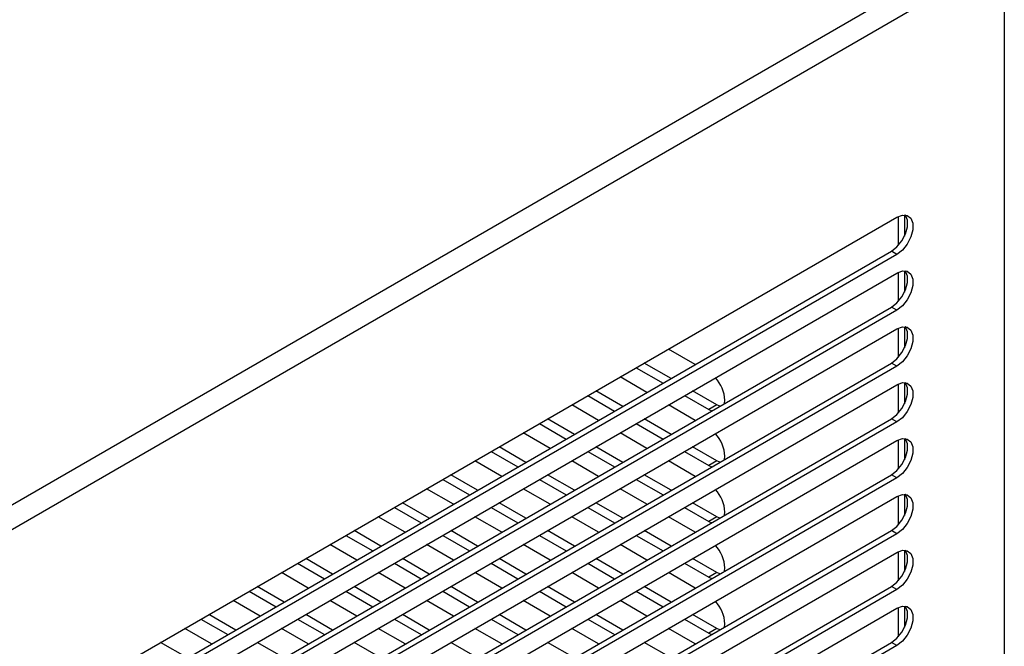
# Model space of a CAD drawing. Header units: millimetres. Extents: x 0 to 2794, y 0 to 2159.
# Tile 65 of 66: x 2526 to 2656, y 1708 to 1790. Entities that reach past the tile are written whole.
import ezdxf

# ---------------------------------------------------------------- set-up
doc = ezdxf.new("R2010")
doc.units = ezdxf.units.MM
doc.header["$LTSCALE"] = 10

msp = doc.modelspace()

# ---------------------------------------------------------------- linework, layer by layer
for p, q in [((2332.43, 1615.49), (2654.16, 1801.23)), ((2655.58, 1798.78), (2338.74, 1615.87)), ((2655.58, 1798.78), (2655.58, 1446.85)), ((2642.44, 1764.77), (2642.44, 1761.98)), ((2532.54, 1701.62), (2641.44, 1764.48)), ((2641.62, 1764.58), (2641.62, 1760.74)), ((2531.83, 1697.13), (2640.73, 1759.99)), ((2641.44, 1759.58), (2532.54, 1696.72)), ((2641.44, 1759.58), (2640.73, 1759.99)), ((2532.54, 1694.27), (2641.44, 1757.13)), ((2641.62, 1757.23), (2641.62, 1753.39)), ((2642.44, 1757.42), (2642.44, 1754.63)), ((2531.83, 1689.78), (2640.73, 1752.64)), ((2641.44, 1752.24), (2532.54, 1689.37)), ((2641.44, 1752.24), (2640.73, 1752.64)), ((2532.54, 1686.92), (2641.44, 1749.79)), ((2641.62, 1749.88), (2641.62, 1746.04)), ((2642.44, 1750.07), (2642.44, 1747.28)), ((2614.91, 1745.09), (2611.38, 1747.13)), ((2531.83, 1682.43), (2640.73, 1745.29)), ((2641.44, 1744.89), (2532.54, 1682.02)), ((2607.13, 1744.68), (2610.67, 1742.64)), ((2611.73, 1743.25), (2608.19, 1745.29)), ((2641.44, 1744.89), (2640.73, 1745.29)), ((2608.55, 1741.42), (2605.01, 1743.46)), ((2532.54, 1679.57), (2641.44, 1742.44)), ((2605.36, 1739.58), (2601.83, 1741.62)), ((2617.75, 1739.78), (2614.56, 1741.62)), ((2641.62, 1742.54), (2641.62, 1738.69)), ((2642.44, 1742.72), (2642.44, 1739.93)), ((2600.77, 1741.01), (2604.3, 1738.97)), ((2613.5, 1741.01), (2616.69, 1739.17)), ((2618.77, 1739.97), (2618.81, 1740.39)), ((2602.18, 1737.74), (2598.65, 1739.78)), ((2614.91, 1737.74), (2611.38, 1739.78)), ((2617.75, 1739.78), (2616.69, 1739.17)), ((2616.69, 1739.17), (2617.07, 1738.99)), ((2618.13, 1739.6), (2617.75, 1739.78)), ((2531.83, 1675.08), (2640.73, 1737.95)), ((2599, 1735.9), (2595.46, 1737.94)), ((2611.73, 1735.9), (2608.19, 1737.94)), ((2641.44, 1737.54), (2640.73, 1737.95)), ((2641.44, 1737.54), (2532.54, 1674.67)), ((2594.4, 1737.33), (2597.94, 1735.29)), ((2607.13, 1737.33), (2610.67, 1735.29)), ((2532.54, 1672.22), (2641.44, 1735.09)), ((2595.82, 1734.07), (2592.28, 1736.11)), ((2608.55, 1734.07), (2605.01, 1736.11)), ((2641.62, 1735.19), (2641.62, 1731.34)), ((2642.44, 1735.38), (2642.44, 1732.58)), ((2592.63, 1732.23), (2589.1, 1734.27)), ((2605.36, 1732.23), (2601.83, 1734.27)), ((2617.75, 1732.43), (2614.56, 1734.27)), ((2589.45, 1730.39), (2585.92, 1732.43)), ((2588.04, 1733.66), (2591.57, 1731.62)), ((2602.18, 1730.39), (2598.65, 1732.43)), ((2600.77, 1733.66), (2604.3, 1731.62)), ((2614.91, 1730.39), (2611.38, 1732.43)), ((2613.5, 1733.66), (2616.69, 1731.82)), ((2617.75, 1732.43), (2616.69, 1731.82)), ((2618.13, 1732.25), (2617.75, 1732.43)), ((2618.77, 1732.62), (2618.81, 1733.04)), ((2616.69, 1731.82), (2617.07, 1731.64)), ((2531.83, 1667.73), (2640.73, 1730.6)), ((2641.44, 1730.19), (2532.54, 1667.33)), ((2581.67, 1729.98), (2585.21, 1727.94)), ((2586.27, 1728.55), (2582.73, 1730.6)), ((2594.4, 1729.98), (2597.94, 1727.94)), ((2599, 1728.55), (2595.46, 1730.6)), ((2607.13, 1729.98), (2610.67, 1727.94)), ((2611.73, 1728.55), (2608.19, 1730.6)), ((2641.44, 1730.19), (2640.73, 1730.6)), ((2583.09, 1726.72), (2579.55, 1728.76)), ((2595.82, 1726.72), (2592.28, 1728.76)), ((2608.55, 1726.72), (2605.01, 1728.76)), ((2532.54, 1664.88), (2641.44, 1727.74)), ((2641.62, 1727.84), (2641.62, 1723.99)), ((2642.44, 1728.03), (2642.44, 1725.24)), ((2575.31, 1726.31), (2578.84, 1724.27)), ((2579.9, 1724.88), (2576.37, 1726.92)), ((2588.04, 1726.31), (2591.57, 1724.27)), ((2592.63, 1724.88), (2589.1, 1726.92)), ((2600.77, 1726.31), (2604.3, 1724.27)), ((2605.36, 1724.88), (2601.83, 1726.92)), ((2613.5, 1726.31), (2616.69, 1724.47)), ((2617.75, 1725.08), (2614.56, 1726.92)), ((2576.72, 1723.04), (2573.19, 1725.08)), ((2589.45, 1723.04), (2585.92, 1725.08)), ((2602.18, 1723.04), (2598.65, 1725.08)), ((2614.91, 1723.04), (2611.38, 1725.08)), ((2617.75, 1725.08), (2616.69, 1724.47)), ((2618.13, 1724.9), (2617.75, 1725.08)), ((2618.77, 1725.27), (2618.81, 1725.69)), ((2616.69, 1724.47), (2617.07, 1724.29)), ((2531.83, 1660.38), (2640.73, 1723.25)), ((2641.44, 1722.84), (2532.54, 1659.98)), ((2568.94, 1722.63), (2572.48, 1720.59)), ((2573.54, 1721.21), (2570, 1723.25)), ((2581.67, 1722.63), (2585.21, 1720.59)), ((2586.27, 1721.21), (2582.73, 1723.25)), ((2594.4, 1722.63), (2597.94, 1720.59)), ((2599, 1721.21), (2595.46, 1723.25)), ((2607.13, 1722.63), (2610.67, 1720.59)), ((2611.73, 1721.21), (2608.19, 1723.25)), ((2641.44, 1722.84), (2640.73, 1723.25)), ((2570.36, 1719.37), (2566.82, 1721.41)), ((2583.09, 1719.37), (2579.55, 1721.41)), ((2595.82, 1719.37), (2592.28, 1721.41)), ((2608.55, 1719.37), (2605.01, 1721.41)), ((2532.54, 1657.53), (2641.44, 1720.39)), ((2567.17, 1717.53), (2563.64, 1719.57)), ((2579.9, 1717.53), (2576.37, 1719.57)), ((2592.63, 1717.53), (2589.1, 1719.57)), ((2605.36, 1717.53), (2601.83, 1719.57)), ((2617.75, 1717.73), (2614.56, 1719.57)), ((2641.62, 1720.49), (2641.62, 1716.64)), ((2642.44, 1720.68), (2642.44, 1717.89)), ((2562.58, 1718.96), (2566.11, 1716.92)), ((2575.31, 1718.96), (2578.84, 1716.92)), ((2588.04, 1718.96), (2591.57, 1716.92)), ((2600.77, 1718.96), (2604.3, 1716.92)), ((2613.5, 1718.96), (2616.69, 1717.12)), ((2618.77, 1717.92), (2618.81, 1718.34)), ((2563.99, 1715.69), (2560.46, 1717.74)), ((2576.72, 1715.69), (2573.19, 1717.74)), ((2589.45, 1715.69), (2585.92, 1717.74)), ((2602.18, 1715.69), (2598.65, 1717.74)), ((2614.91, 1715.69), (2611.38, 1717.74)), ((2617.75, 1717.73), (2616.69, 1717.12)), ((2616.69, 1717.12), (2617.07, 1716.94)), ((2618.13, 1717.55), (2617.75, 1717.73)), ((2531.83, 1653.04), (2640.73, 1715.9)), ((2560.81, 1713.86), (2557.27, 1715.9)), ((2573.54, 1713.86), (2570, 1715.9)), ((2586.27, 1713.86), (2582.73, 1715.9)), ((2599, 1713.86), (2595.46, 1715.9)), ((2611.73, 1713.86), (2608.19, 1715.9)), ((2641.44, 1715.49), (2640.73, 1715.9)), ((2641.44, 1715.49), (2532.54, 1652.63)), ((2556.21, 1715.29), (2559.75, 1713.24)), ((2568.94, 1715.29), (2572.48, 1713.24)), ((2581.67, 1715.29), (2585.21, 1713.24)), ((2594.4, 1715.29), (2597.94, 1713.24)), ((2607.13, 1715.29), (2610.67, 1713.24)), ((2532.54, 1650.18), (2641.44, 1713.04)), ((2557.63, 1712.02), (2554.09, 1714.06)), ((2570.36, 1712.02), (2566.82, 1714.06)), ((2583.09, 1712.02), (2579.55, 1714.06)), ((2595.82, 1712.02), (2592.28, 1714.06)), ((2608.55, 1712.02), (2605.01, 1714.06)), ((2641.62, 1713.14), (2641.62, 1709.29)), ((2642.44, 1713.33), (2642.44, 1710.54)), ((2554.44, 1710.18), (2550.91, 1712.22)), ((2567.17, 1710.18), (2563.64, 1712.22)), ((2579.9, 1710.18), (2576.37, 1712.22)), ((2592.63, 1710.18), (2589.1, 1712.22)), ((2605.36, 1710.18), (2601.83, 1712.22)), ((2617.75, 1710.38), (2614.56, 1712.22)), ((2551.26, 1708.35), (2547.73, 1710.39)), ((2549.85, 1711.61), (2553.38, 1709.57)), ((2563.99, 1708.35), (2560.46, 1710.39)), ((2562.58, 1711.61), (2566.11, 1709.57)), ((2576.72, 1708.35), (2573.19, 1710.39)), ((2575.31, 1711.61), (2578.84, 1709.57)), ((2589.45, 1708.35), (2585.92, 1710.39)), ((2588.04, 1711.61), (2591.57, 1709.57)), ((2602.18, 1708.35), (2598.65, 1710.39)), ((2600.77, 1711.61), (2604.3, 1709.57)), ((2614.91, 1708.35), (2611.38, 1710.39)), ((2613.5, 1711.61), (2616.69, 1709.77)), ((2617.75, 1710.38), (2616.69, 1709.77)), ((2618.13, 1710.2), (2617.75, 1710.38)), ((2618.77, 1710.57), (2618.81, 1711)), ((2616.69, 1709.77), (2617.07, 1709.59)), ((2531.83, 1645.69), (2640.73, 1708.55)), ((2641.44, 1708.14), (2532.54, 1645.28)), ((2548.08, 1706.51), (2544.54, 1708.55)), ((2560.81, 1706.51), (2557.27, 1708.55)), ((2573.54, 1706.51), (2570, 1708.55)), ((2586.27, 1706.51), (2582.73, 1708.55)), ((2599, 1706.51), (2595.46, 1708.55)), ((2611.73, 1706.51), (2608.19, 1708.55)), ((2641.44, 1708.14), (2640.73, 1708.55))]:
    msp.add_line(p, q)
at = {"flags": 128}
for points in [[(2640.73, 1759.99), (2641.45, 1760.56), (2642.09, 1761.35), (2642.57, 1762.28), (2642.82, 1763.22), (2642.82, 1764.07), (2642.57, 1764.73), (2642.54, 1764.76)], [(2641.44, 1764.48), (2642.16, 1764.75), (2642.8, 1764.7), (2643.27, 1764.32), (2643.52, 1763.67), (2643.52, 1762.81), (2643.27, 1761.87), (2642.8, 1760.94), (2642.16, 1760.15), (2641.44, 1759.58)], [(2640.73, 1752.64), (2641.45, 1753.21), (2642.09, 1754), (2642.57, 1754.93), (2642.82, 1755.87), (2642.82, 1756.72), (2642.57, 1757.38), (2642.54, 1757.41)], [(2641.44, 1757.13), (2642.16, 1757.41), (2642.8, 1757.35), (2643.27, 1756.97), (2643.52, 1756.32), (2643.52, 1755.47), (2643.27, 1754.52), (2642.8, 1753.6), (2642.16, 1752.8), (2641.44, 1752.24)], [(2640.73, 1745.29), (2641.45, 1745.86), (2642.09, 1746.66), (2642.57, 1747.58), (2642.82, 1748.53), (2642.82, 1749.38), (2642.57, 1750.03), (2642.54, 1750.07)], [(2641.44, 1749.79), (2642.16, 1750.06), (2642.8, 1750), (2643.27, 1749.62), (2643.52, 1748.97), (2643.52, 1748.12), (2643.27, 1747.17), (2642.8, 1746.25), (2642.16, 1745.45), (2641.44, 1744.89)], [(2640.73, 1737.95), (2641.45, 1738.51), (2642.09, 1739.31), (2642.57, 1740.23), (2642.82, 1741.18), (2642.82, 1742.03), (2642.57, 1742.68), (2642.54, 1742.72)], [(2641.44, 1742.44), (2642.16, 1742.71), (2642.8, 1742.65), (2643.27, 1742.27), (2643.52, 1741.62), (2643.52, 1740.77), (2643.27, 1739.82), (2642.8, 1738.9), (2642.16, 1738.1), (2641.44, 1737.54)], [(2640.73, 1730.6), (2641.45, 1731.16), (2642.09, 1731.96), (2642.57, 1732.88), (2642.82, 1733.83), (2642.82, 1734.68), (2642.57, 1735.33), (2642.54, 1735.37)], [(2641.44, 1735.09), (2642.16, 1735.36), (2642.8, 1735.3), (2643.27, 1734.92), (2643.52, 1734.27), (2643.52, 1733.42), (2643.27, 1732.47), (2642.8, 1731.55), (2642.16, 1730.76), (2641.44, 1730.19)], [(2640.73, 1723.25), (2641.45, 1723.81), (2642.09, 1724.61), (2642.57, 1725.53), (2642.82, 1726.48), (2642.82, 1727.33), (2642.57, 1727.98), (2642.54, 1728.02)], [(2641.44, 1727.74), (2642.16, 1728.01), (2642.8, 1727.95), (2643.27, 1727.58), (2643.52, 1726.92), (2643.52, 1726.07), (2643.27, 1725.13), (2642.8, 1724.2), (2642.16, 1723.41), (2641.44, 1722.84)], [(2640.73, 1715.9), (2641.45, 1716.47), (2642.09, 1717.26), (2642.57, 1718.18), (2642.82, 1719.13), (2642.82, 1719.98), (2642.57, 1720.63), (2642.54, 1720.67)], [(2641.44, 1720.39), (2642.16, 1720.66), (2642.8, 1720.6), (2643.27, 1720.23), (2643.52, 1719.57), (2643.52, 1718.72), (2643.27, 1717.78), (2642.8, 1716.85), (2642.16, 1716.06), (2641.44, 1715.49)], [(2640.73, 1708.55), (2641.45, 1709.12), (2642.09, 1709.91), (2642.57, 1710.84), (2642.82, 1711.78), (2642.82, 1712.63), (2642.57, 1713.29), (2642.54, 1713.32)], [(2641.44, 1713.04), (2642.16, 1713.31), (2642.8, 1713.26), (2643.27, 1712.88), (2643.52, 1712.22), (2643.52, 1711.37), (2643.27, 1710.43), (2642.8, 1709.5), (2642.16, 1708.71), (2641.44, 1708.14)]]:
    msp.add_lwpolyline(points, dxfattribs=at)
for centre in [(2614.17, 1740.17), (2614.17, 1732.82), (2614.17, 1725.47), (2614.17, 1718.13), (2614.17, 1710.78)]:
    msp.add_arc(centre, 4.64, 2.6976, 43.2086)

doc.saveas('drawing.dxf')
